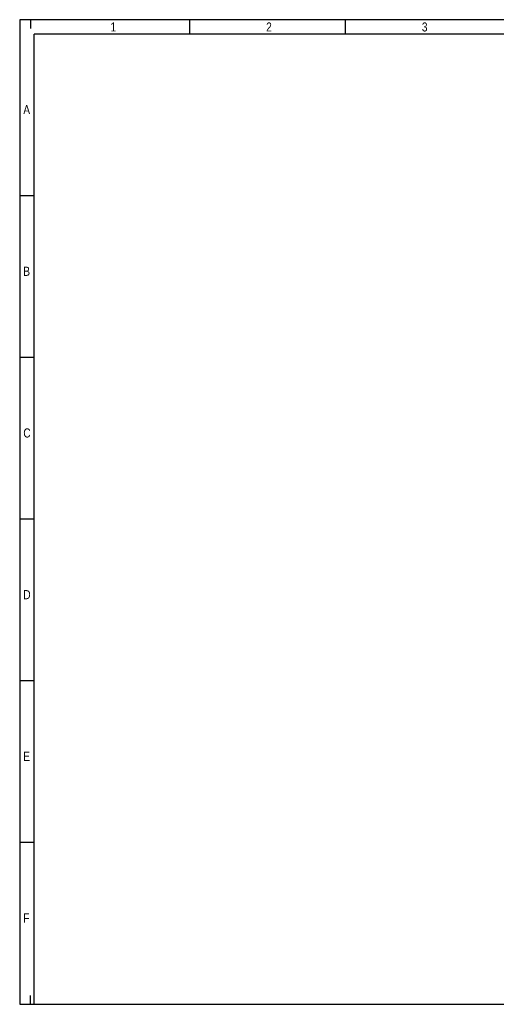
# Model space of a CAD drawing. Header units: millimetres. Extents: x 16 to 406, y 5 to 285.
# Tile 1 of 6: x 16 to 147, y 14 to 285. Entities that reach past the tile are written whole.
import ezdxf

# ---------------------------------------------------------------- set-up
doc = ezdxf.new("R2010")
doc.units = ezdxf.units.MM
doc.layers.add('10', color=7, linetype='Continuous')
doc.styles.add('SEACAD_Arial', font='arial.ttf')

msp = doc.modelspace()

# ---------------------------------------------------------------- linework, layer by layer
at = {"layer": '10', "color": 7, "linetype": 'Continuous'}
for p, q in [((18.666, 284.578), (18.666, 282.156)), ((62.555, 280.578), (62.555, 284.578)), ((105.444, 280.578), (105.444, 284.578)), ((405.666, 280.578), (19.666, 280.578)), ((19.666, 13.578), (19.666, 280.578)), ((19.666, 236.078), (15.666, 236.078)), ((19.666, 191.578), (15.666, 191.578)), ((19.666, 147.078), (15.666, 147.078)), ((19.666, 102.578), (15.666, 102.578)), ((19.666, 58.078), (15.666, 58.078)), ((18.666, 13.578), (18.666, 15.999))]:
    msp.add_line(p, q, dxfattribs=at)
msp.add_lwpolyline([(405.666, 13.577), (405.666, 284.577), (15.666, 284.577), (15.666, 13.577), (405.666, 13.577)], dxfattribs=at)

# ---------------------------------------------------------------- texts
at = {"layer": '10', "char_height": 2.5, "attachment_point": 1, "style": 'SEACAD_Arial'}
for s, insert, width in [('{\\farial rounded mt|b0||i0||c0|p34;\\C7;\\H2.50000002;\\W0.8;1}', (40.666, 283.828), 1.52175), ('{\\farial rounded mt|b0||i0||c0|p34;\\C7;\\H2.50000002;\\W0.8;2}', (83.555, 283.828), 1.52175), ('{\\farial rounded mt|b0||i0||c0|p34;\\C7;\\H2.50000002;\\W0.8;3}', (126.444, 283.828), 1.52175), ('{\\farial rounded mt|b0||i0||c0|p34;\\C7;\\H2.50000002;\\W0.8;A}', (16.666, 261.078), 1.79349), ('{\\farial rounded mt|b0||i0||c0|p34;\\C7;\\H2.50000002;\\W0.8;B}', (16.666, 216.578), 1.79349), ('{\\farial rounded mt|b0||i0||c0|p34;\\C7;\\H2.50000002;\\W0.8;C}', (16.666, 172.078), 1.95653), ('{\\farial rounded mt|b0||i0||c0|p34;\\C7;\\H2.50000002;\\W0.8;D}', (16.666, 127.578), 1.95653), ('{\\farial rounded mt|b0||i0||c0|p34;\\C7;\\H2.50000002;\\W0.8;E}', (16.666, 83.078), 1.79349), ('{\\farial rounded mt|b0||i0||c0|p34;\\C7;\\H2.50000002;\\W0.8;F}', (16.666, 38.578), 1.63044)]:
    msp.add_mtext(s, dxfattribs=dict(at, insert=insert, width=width))

doc.saveas('drawing.dxf')
